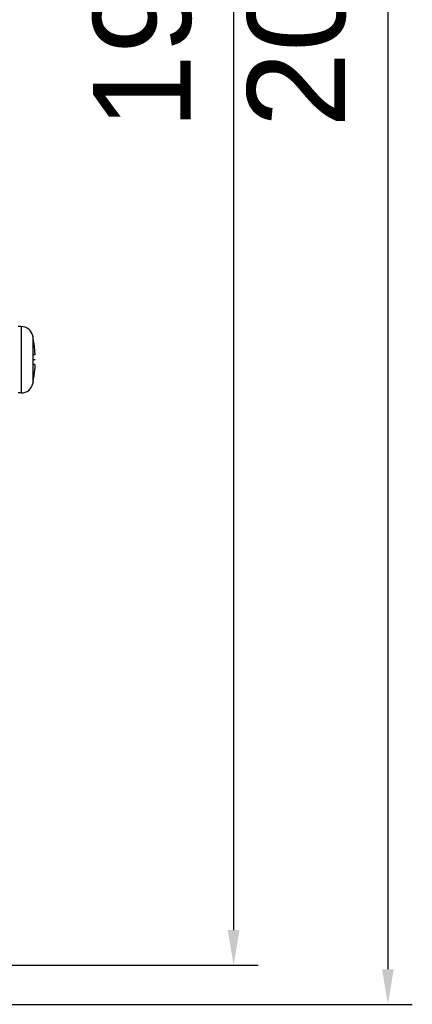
# Model space of a CAD drawing. Header units: millimetres. Extents: x 1117 to 38156, y -1945 to 7303.
# Tile 4 of 256: x 1315 to 1355, y 833 to 934. Entities that reach past the tile are written whole.
import ezdxf

# ---------------------------------------------------------------- set-up
doc = ezdxf.new("R2010")
doc.units = ezdxf.units.MM
doc.styles.get("Standard").update_dxf_attribs({"font": 'arial.ttf'})
doc.dimstyles.new('DIMSTYLE_1', dxfattribs={"dimtxt": 4.2, "dimasz": 3.6, "dimexe": 2.5, "dimexo": 0, "dimgap": 1.05, "dimtad": 1, "dimdsep": 46, "dimtxsty": 'Standard', "dimblk": '_FILLED', "dimblk1": '_FILLED', "dimblk2": '_FILLED', "dimcen": 0.09, "dimazin": 2, "dimtp": 0.01, "dimtm": 0.01, "dimtfac": 1, "dimtofl": 0, "dimtmove": 0, "dimatfit": 3, "dimldrblk": '_FILLED', "dimfxl": 0, "dimtolj": 1, "dimarcsym": 0})

# ---------------------------------------------------------------- blocks, each defined once
blk = doc.blocks.new('_FILLED')
at = {"color": 0, "linetype": 'ByBlock'}
blk.add_solid([(0, 0), (-1, 0.167), (-1, -0.167)], dxfattribs=at)
blk = doc.blocks.new('*D6')
at = {"color": 0, "linetype": 'Continuous', "lineweight": -2}
for p, q in [((1306.06, 1031.32), (1339.61, 1031.32)), ((1337.11, 1027.72), (1337.11, 840.92)), ((1306.06, 837.32), (1339.61, 837.32))]:
    blk.add_line(p, q, dxfattribs=at)
at = {"layer": 'Defpoints', "color": 0, "linetype": 'Continuous'}
for p in [(1306.06, 1031.32), (1306.06, 837.32), (1337.11, 837.32)]:
    blk.add_point(p, dxfattribs=at)
at = {"color": 0, "linetype": 'Continuous', "lineweight": -2, "xscale": 3.6, "yscale": 3.6, "zscale": 3.6}
for p, rotation in [((1337.11, 1031.32), 90), ((1337.11, 837.32), 270)]:
    blk.add_blockref('_FILLED', p, dxfattribs=dict(at, rotation=rotation))
at = {"color": 0, "linetype": 'Continuous', "insert": (1322.73, 934.52), "char_height": 10, "width": 9.2531, "attachment_point": 2, "rotation": 90, "line_spacing_factor": 0.9}
blk.add_mtext('\\A1;194', dxfattribs=at)
blk = doc.blocks.new('*D7')
at = {"color": 0, "linetype": 'Continuous', "lineweight": -2}
for p, q in [((1312.36, 1036.32), (1355.4, 1036.32)), ((1352.9, 1032.72), (1352.9, 836.92)), ((1301.31, 833.32), (1355.4, 833.32))]:
    blk.add_line(p, q, dxfattribs=at)
at = {"layer": 'Defpoints', "color": 0, "linetype": 'Continuous'}
for p in [(1312.36, 1036.32), (1301.31, 833.32), (1352.9, 833.32)]:
    blk.add_point(p, dxfattribs=at)
at = {"color": 0, "linetype": 'Continuous', "lineweight": -2, "xscale": 3.6, "yscale": 3.6, "zscale": 3.6}
for p, rotation in [((1352.9, 1036.32), 90), ((1352.9, 833.32), 270)]:
    blk.add_blockref('_FILLED', p, dxfattribs=dict(at, rotation=rotation))
at = {"color": 0, "linetype": 'Continuous', "insert": (1338.51, 934.74), "char_height": 10, "width": 9.2531, "attachment_point": 2, "rotation": 90, "line_spacing_factor": 0.9}
blk.add_mtext('\\A1;203', dxfattribs=at)

msp = doc.modelspace()

# ---------------------------------------------------------------- linework, layer by layer
at = {"linetype": 'Continuous'}
for p, q in [((1315.383, 902.723), (1315.059, 902.723)), ((1315.383, 902.723), (1315.383, 895.923)), ((1316.557, 901.767), (1316.557, 896.878)), ((1316.592, 901.597), (1316.557, 901.767)), ((1316.592, 901.597), (1316.582, 901.592)), ((1316.757, 899.823), (1316.582, 899.823)), ((1316.757, 898.823), (1316.582, 898.823)), ((1316.809, 899.323), (1316.592, 899.323)), ((1316.592, 897.048), (1316.557, 896.878)), ((1316.582, 897.054), (1316.592, 897.048)), ((1315.383, 895.923), (1315.059, 895.923))]:
    msp.add_line(p, q, dxfattribs=at)
for centre, radius, start, end in [((1315.383, 901.523), 1.2, 11.75363, 90), ((1304.809, 899.323), 11.99, 4.78436, 10.90842), ((1303.498, 899.323), 13.094, 357.81158, 2.18842), ((1310.87, 899.83), 5.907, 3.61968, 4.78587), ((1311.477, 899.869), 5.299, 3.21276, 3.6068), ((1312.04, 899.9), 4.736, 2.24957, 3.21878), ((1312.941, 899.938), 3.834, 1.64784, 2.22409), ((1310.871, 898.816), 5.906, 355.21144, 356.0804), ((1304.809, 899.323), 11.99, 349.09158, 355.21564), ((1315.383, 897.123), 1.2, 270, 348.24637)]:
    msp.add_arc(centre, radius, start, end, dxfattribs=at)
for points, knots in [([(1316.773, 900.048), (1316.774, 900.016), (1316.775, 899.961), (1316.773, 899.897), (1316.77, 899.859), (1316.767, 899.842), (1316.764, 899.832), (1316.762, 899.826), (1316.759, 899.823), (1316.757, 899.823)], [0, 0, 0, 0, 0.4107755, 0.7234068, 0.8370069, 0.9202579, 0.9503999, 0.973144, 1, 1, 1, 1]), ([(1316.757, 898.823), (1316.758, 898.823), (1316.761, 898.82), (1316.764, 898.814), (1316.767, 898.805), (1316.769, 898.792), (1316.771, 898.775), (1316.773, 898.746), (1316.774, 898.703), (1316.774, 898.642), (1316.772, 898.572), (1316.769, 898.494), (1316.766, 898.44), (1316.764, 898.412)], [0, 0, 0, 0, 0.0095157, 0.0250584, 0.0485772, 0.08045, 0.1206667, 0.169028, 0.288903, 0.4367005, 0.6080287, 0.7977151, 1, 1, 1, 1])]:
    msp.add_open_spline(points, degree=3, knots=knots, dxfattribs=at)

# ---------------------------------------------------------------- dimensions: what is measured, and where the dimension line sits
for base, p1, p2, picture, middle in [((1352.896, 833.323), (1312.359, 1036.323), (1301.309, 833.323), '*D7', (1352.896, 934.741)), ((1337.114, 837.323), (1306.059, 1031.323), (1306.059, 837.323), '*D6', (1337.114, 934.519))]:
    dim = msp.add_linear_dim(base=base, p1=p1, p2=p2, angle=270, dimstyle='DIMSTYLE_1', override={"dimtxt": 10}, dxfattribs=at)
    dim.commit()
    dim.dimension.update_dxf_attribs({"geometry": picture, "text_midpoint": middle, "dimtype": 160})

doc.saveas('drawing.dxf')
